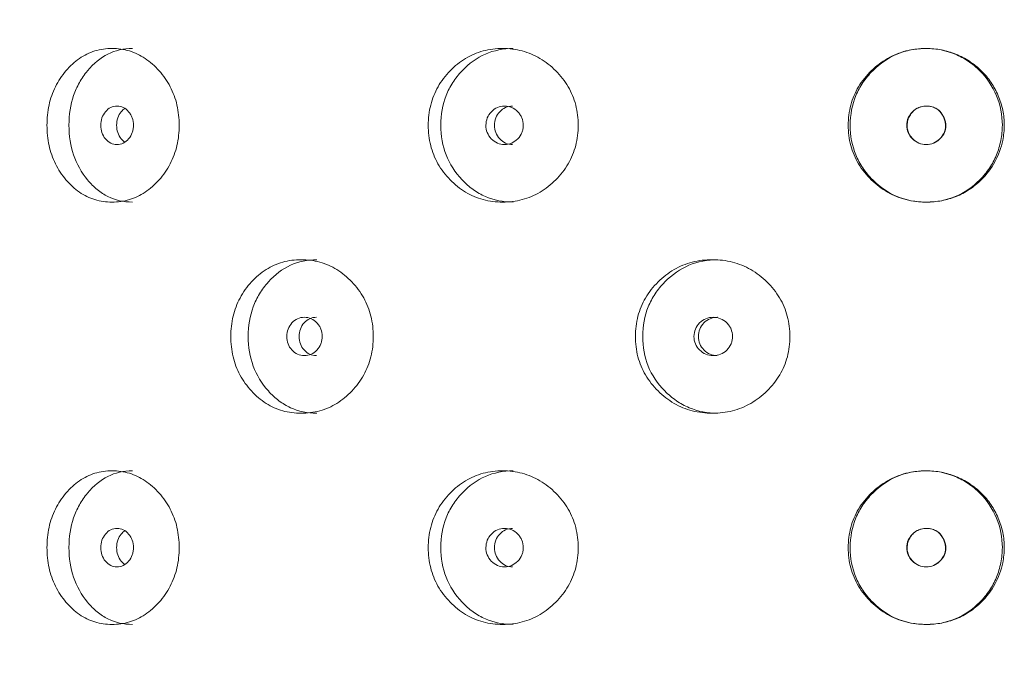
# Model space of a CAD drawing. Header units: millimetres. Extents: x 4 to 1188, y 1 to 840.
# Tile 17 of 256: x 115.28 to 122.62, y 471.54 to 476.36. Entities that reach past the tile are written whole.
import ezdxf

# ---------------------------------------------------------------- set-up
doc = ezdxf.new("R2010")
doc.units = ezdxf.units.MM
doc.layers.add('1', color=7, linetype='Continuous')
doc.styles.add('Arial Unicode MS', font='Arial Unicode MS')
doc.dimstyles.get("Standard").update_dxf_attribs({"dimtxt": 0.18, "dimasz": 0.18, "dimexe": 0.18, "dimexo": 0.0625, "dimgap": 0.09, "dimtad": 0, "dimtih": 1, "dimtoh": 1, "dimdec": 4, "dimzin": 0, "dimdsep": 46, "dimtxsty": 'Standard', "dimcen": 0.09, "dimadec": 0, "dimazin": 0, "dimtfac": 1, "dimtdec": 4, "dimtofl": 0, "dimtmove": 0, "dimatfit": 3, "dimfxl": 0, "dimtolj": 1, "dimtzin": 0, "dimarcsym": 0})

# ---------------------------------------------------------------- blocks, each defined once
blk = doc.blocks.new('_U23')
at = {"layer": '1', "color": 18, "lineweight": 35}
for p, q in [((111.3918, 499.3819), (95.0935, 499.3819)), ((97.0935, 499.3819), (97.0935, 357.9533)), ((121.0347, 357.9533), (95.0935, 357.9533))]:
    blk.add_line(p, q, dxfattribs=at)
at = {"layer": '1', "color": 18, "lineweight": 70}
for points in [[(97.0935, 499.3819), (97.8694, 495.8819), (96.3176, 495.8819)], [(97.0935, 357.9533), (96.3176, 361.4533), (97.8694, 361.4533)]]:
    blk.add_solid(points, dxfattribs=at)
at = {"layer": '1', "color": 18, "linetype": 'Continuous', "lineweight": 13, "insert": (96.6406, 425.4564), "char_height": 3, "attachment_point": 7, "rotation": 90, "line_spacing_factor": 1.047437, "style": 'Arial Unicode MS'}
blk.add_mtext('\\fArial Unicode MS|b0|i0;\\W1.0000;990', dxfattribs=at)

msp = doc.modelspace()

# ---------------------------------------------------------------- linework, layer by layer
at = {"layer": '1', "color": 154, "linetype": 'Continuous', "lineweight": 13}
for points, knots in [([(115.4863, 475.5747), (115.4864, 475.6257), (115.4961, 475.7258), (115.5451, 475.8665), (115.6243, 475.9845), (115.7242, 476.0777), (115.8427, 476.1349), (115.9706, 476.1519), (116.0996, 476.135), (116.221, 476.0777), (116.325, 475.9845), (116.4086, 475.8665), (116.4607, 475.7257), (116.4762, 475.5748), (116.4608, 475.4238), (116.4086, 475.2831), (116.3251, 475.165), (116.2211, 475.0718), (116.0996, 475.0146), (115.9706, 474.9976), (115.8427, 475.0145), (115.7242, 475.0718), (115.6242, 475.1651), (115.5448, 475.2832), (115.4957, 475.4239), (115.4863, 475.5239), (115.4863, 475.5747)], [0, 0, 0, 0, 0.042089, 0.082711, 0.124995, 0.166981, 0.207667, 0.249993, 0.292228, 0.332914, 0.374992, 0.417271, 0.457893, 0.500005, 0.542022, 0.582644, 0.625021, 0.667005, 0.707691, 0.750017, 0.792251, 0.832937, 0.875017, 0.917377, 0.957984, 1, 1, 1, 1]), ([(115.65, 475.5747), (115.6501, 475.6542), (115.6616, 475.7277), (115.696, 475.8291), (115.7104, 475.8615), (115.7363, 475.9078), (115.7456, 475.9229), (115.7658, 475.9522), (115.7767, 475.9667), (115.8338, 476.0357), (115.8844, 476.0771), (115.9957, 476.1323), (116.0566, 476.1461), (116.1225, 476.1462), (116.1226, 476.1462), (116.1226, 476.1462)], [0, 0, 0, 0, 0.249938, 0.249938, 0.374906, 0.374906, 0.437391, 0.437391, 0.499875, 0.499875, 0.749813, 0.749813, 0.99975, 0.99975, 1, 1, 1, 1]), ([(118.326, 475.5747), (118.3261, 475.6257), (118.3373, 475.7258), (118.3938, 475.8665), (118.4849, 475.9845), (118.5994, 476.0777), (118.7347, 476.1349), (118.88, 476.1519), (119.026, 476.135), (119.1628, 476.0777), (119.2795, 475.9845), (119.373, 475.8665), (119.4311, 475.7257), (119.4484, 475.5748), (119.4312, 475.4238), (119.373, 475.2831), (119.2795, 475.165), (119.1629, 475.0718), (119.026, 475.0146), (118.8801, 474.9976), (118.7347, 475.0145), (118.5995, 475.0718), (118.4848, 475.1651), (118.3934, 475.2832), (118.3369, 475.4239), (118.326, 475.5239), (118.326, 475.5747)], [0, 0, 0, 0, 0.042089, 0.082711, 0.124995, 0.166981, 0.207667, 0.249993, 0.292228, 0.332914, 0.374992, 0.417271, 0.457893, 0.500005, 0.542022, 0.582644, 0.625021, 0.667005, 0.707691, 0.750017, 0.792251, 0.832937, 0.875017, 0.917377, 0.957984, 1, 1, 1, 1]), ([(118.4187, 475.5747), (118.4188, 475.6542), (118.4321, 475.7277), (118.4718, 475.8291), (118.4883, 475.8615), (118.5181, 475.9078), (118.5289, 475.9229), (118.5521, 475.9522), (118.5646, 475.9667), (118.6301, 476.0357), (118.688, 476.0771), (118.8151, 476.1323), (118.8845, 476.1461), (118.9592, 476.1462), (118.9593, 476.1462), (118.9593, 476.1462)], [0, 0, 0, 0, 0.249938, 0.249938, 0.374906, 0.374906, 0.437391, 0.437391, 0.499875, 0.499875, 0.749813, 0.749813, 0.99975, 0.99975, 1, 1, 1, 1]), ([(121.4539, 475.5747), (121.4539, 475.6257), (121.4658, 475.7258), (121.5254, 475.8665), (121.6213, 475.9845), (121.7416, 476.0777), (121.8831, 476.1348), (122.0216, 476.1506), (122.1479, 476.1395), (122.2571, 476.1071), (122.3576, 476.0539), (122.4469, 475.9835), (122.5201, 475.8963), (122.574, 475.7963), (122.6085, 475.6881), (122.6199, 475.5747), (122.6058, 475.4434), (122.5546, 475.2989), (122.4602, 475.178), (122.3578, 475.0942), (122.258, 475.0411), (122.1491, 475.0097), (122.0224, 474.999), (121.8831, 475.0146), (121.7416, 475.0719), (121.6212, 475.1652), (121.525, 475.2832), (121.4654, 475.4239), (121.4538, 475.5239), (121.4539, 475.5747)], [0, 0, 0, 0, 0.04209, 0.082712, 0.124997, 0.166981, 0.207664, 0.249983, 0.281442, 0.312299, 0.343755, 0.375258, 0.406094, 0.437521, 0.468961, 0.499781, 0.531292, 0.577933, 0.624865, 0.656636, 0.687256, 0.717963, 0.749981, 0.79226, 0.832968, 0.875046, 0.917396, 0.957994, 1, 1, 1, 1]), ([(121.4684, 475.5747), (121.4685, 475.6542), (121.4825, 475.7277), (121.5244, 475.8291), (121.5418, 475.8615), (121.5732, 475.9078), (121.5845, 475.9229), (121.6089, 475.9522), (121.6221, 475.9667), (121.691, 476.0357), (121.7517, 476.0771), (121.8514, 476.1185), (121.8861, 476.1289), (121.9402, 476.1392), (121.9586, 476.1418), (121.9868, 476.1444), (121.9962, 476.1451), (122.0153, 476.1459), (122.0252, 476.1462), (122.1104, 476.1462), (122.182, 476.1321), (122.2832, 476.0899), (122.3158, 476.0723), (122.3794, 476.0298), (122.4084, 476.0062), (122.4868, 475.9281), (122.5277, 475.8664), (122.5869, 475.7235), (122.6017, 475.6503), (122.6013, 475.5382), (122.5974, 475.5001), (122.5824, 475.4244), (122.5716, 475.3883), (122.5434, 475.3195), (122.5261, 475.2869), (122.495, 475.2407), (122.4839, 475.2257), (122.4599, 475.1967), (122.4472, 475.1827), (122.3233, 475.0586), (122.1904, 475.0034), (121.8794, 475.0032), (121.7463, 475.0585), (121.622, 475.1829), (121.6087, 475.1974), (121.5842, 475.2269), (121.5729, 475.2419), (121.5414, 475.2883), (121.524, 475.3206), (121.4821, 475.422), (121.4683, 475.4953), (121.4684, 475.5747)], [0, 0, 0, 0, 0.0625, 0.0625, 0.09375, 0.09375, 0.109375, 0.109375, 0.125, 0.125, 0.1875, 0.1875, 0.21875, 0.21875, 0.234375, 0.234375, 0.242188, 0.242188, 0.25, 0.25, 0.3125, 0.3125, 0.34375, 0.34375, 0.375, 0.375, 0.4375, 0.4375, 0.5, 0.5, 0.53125, 0.53125, 0.5625, 0.5625, 0.59375, 0.59375, 0.609375, 0.609375, 0.625, 0.625, 0.75, 0.75, 0.875, 0.875, 0.890625, 0.890625, 0.90625, 0.90625, 0.9375, 0.9375, 1, 1, 1, 1]), ([(115.8867, 475.5747), (115.8866, 475.5551), (115.8895, 475.5369), (115.9012, 475.5034), (115.9099, 475.4882), (115.9337, 475.4601), (115.9469, 475.4495), (115.9755, 475.4355), (115.9908, 475.432), (116.0415, 475.432), (116.0703, 475.4458), (116.1062, 475.4878), (116.1152, 475.5032), (116.1242, 475.5284), (116.1264, 475.5372), (116.1294, 475.5554), (116.1301, 475.5647), (116.1301, 475.5945), (116.1271, 475.6128), (116.1181, 475.638), (116.1144, 475.646), (116.1055, 475.6613), (116.1004, 475.6685), (116.0823, 475.6895), (116.069, 475.7001), (116.0402, 475.7141), (116.0248, 475.7176), (115.9741, 475.7175), (115.9454, 475.7033), (115.8985, 475.6478), (115.8868, 475.614), (115.8867, 475.5747)], [0, 0, 0, 0, 0.0625, 0.0625, 0.125, 0.125, 0.1875, 0.1875, 0.25, 0.25, 0.375, 0.375, 0.4375, 0.4375, 0.46875, 0.46875, 0.5, 0.5, 0.5625, 0.5625, 0.59375, 0.59375, 0.625, 0.625, 0.6875, 0.6875, 0.75, 0.75, 0.875, 0.875, 1, 1, 1, 1]), ([(116.0655, 475.6997), (116.056, 475.6931), (116.0348, 475.6733), (116.0105, 475.631), (116.0049, 475.5936), (116.0049, 475.5747)], [0, 0, 0, 0, 0.260088, 0.628859, 1, 1, 1, 1]), ([(118.7553, 475.5747), (118.7553, 475.5551), (118.7586, 475.5369), (118.772, 475.5034), (118.7819, 475.4882), (118.8092, 475.4601), (118.8242, 475.4495), (118.857, 475.4355), (118.8745, 475.432), (118.9323, 475.432), (118.965, 475.4458), (119.0059, 475.4878), (119.0161, 475.5032), (119.0263, 475.5284), (119.0289, 475.5372), (119.0322, 475.5554), (119.0331, 475.5647), (119.033, 475.5945), (119.0296, 475.6128), (119.0194, 475.638), (119.0152, 475.646), (119.0051, 475.6613), (118.9993, 475.6685), (118.9787, 475.6895), (118.9636, 475.7001), (118.9308, 475.7141), (118.9133, 475.7176), (118.8554, 475.7175), (118.8225, 475.7033), (118.769, 475.6478), (118.7555, 475.614), (118.7553, 475.5747)], [0, 0, 0, 0, 0.0625, 0.0625, 0.125, 0.125, 0.1875, 0.1875, 0.25, 0.25, 0.375, 0.375, 0.4375, 0.4375, 0.46875, 0.46875, 0.5, 0.5, 0.5625, 0.5625, 0.59375, 0.59375, 0.625, 0.625, 0.6875, 0.6875, 0.75, 0.75, 0.875, 0.875, 1, 1, 1, 1]), ([(118.9545, 475.7175), (118.9545, 475.7175), (118.9364, 475.7175), (118.9004, 475.7108), (118.8558, 475.678), (118.8248, 475.631), (118.8184, 475.5936), (118.8184, 475.5747)], [0, 0, 0, 0, 0.000692, 0.250843, 0.500395, 0.749398, 1, 1, 1, 1]), ([(121.8899, 475.5747), (121.8899, 475.5551), (121.8933, 475.5369), (121.9074, 475.5034), (121.9178, 475.4882), (121.9606, 475.446), (121.995, 475.432), (122.0548, 475.432), (122.0733, 475.4354), (122.0988, 475.4459), (122.107, 475.4503), (122.1187, 475.4581), (122.1225, 475.4609), (122.128, 475.4655), (122.1299, 475.4671), (122.1335, 475.4704), (122.1351, 475.4719), (122.1673, 475.5038), (122.1821, 475.5367), (122.1809, 475.5908), (122.1767, 475.6095), (122.1602, 475.6488), (122.1498, 475.6652), (122.1245, 475.6914), (122.1096, 475.7012), (122.084, 475.711), (122.0749, 475.7135), (122.0604, 475.7159), (122.0555, 475.7165), (122.0478, 475.7171), (122.0452, 475.7173), (122.04, 475.7175), (122.0372, 475.7175), (121.9945, 475.7175), (121.9602, 475.7033), (121.9182, 475.6617), (121.9077, 475.6464), (121.8936, 475.6128), (121.89, 475.5944), (121.8899, 475.5747)], [0, 0, 0, 0, 0.0625, 0.0625, 0.125, 0.125, 0.25, 0.25, 0.3125, 0.3125, 0.34375, 0.34375, 0.359375, 0.359375, 0.367188, 0.367188, 0.375, 0.375, 0.5, 0.5, 0.5625, 0.5625, 0.625, 0.625, 0.6875, 0.6875, 0.71875, 0.71875, 0.734375, 0.734375, 0.742188, 0.742188, 0.75, 0.75, 0.875, 0.875, 0.9375, 0.9375, 1, 1, 1, 1]), ([(121.8927, 475.5747), (121.8927, 475.5622), (121.8954, 475.5375), (121.9097, 475.5026), (121.9367, 475.4684), (121.9784, 475.4388), (122.0346, 475.4286), (122.0908, 475.4385), (122.1302, 475.4667), (122.1547, 475.4957), (122.1689, 475.5202), (122.1772, 475.5461), (122.1794, 475.5732), (122.1757, 475.6014), (122.165, 475.6339), (122.1467, 475.668), (122.1163, 475.6975), (122.0776, 475.7145), (122.0368, 475.7191), (121.9973, 475.7147), (121.9624, 475.7001), (121.9332, 475.6766), (121.91, 475.6471), (121.8957, 475.6122), (121.8928, 475.5874), (121.8927, 475.5747)], [0, 0, 0, 0, 0.04197, 0.082421, 0.124387, 0.186909, 0.249038, 0.311017, 0.373176, 0.406834, 0.437878, 0.467535, 0.497202, 0.528278, 0.561984, 0.611636, 0.656502, 0.701235, 0.750529, 0.79266, 0.833212, 0.875248, 0.917152, 0.957748, 1, 1, 1, 1]), ([(116.1222, 475.0033), (116.0564, 475.0033), (115.9958, 475.0171), (115.9123, 475.0585), (115.8858, 475.0758), (115.8477, 475.1069), (115.8354, 475.1181), (115.8113, 475.1423), (115.7996, 475.1551), (115.7417, 475.225), (115.7072, 475.2868), (115.6613, 475.422), (115.6499, 475.4953), (115.65, 475.5747)], [0, 0, 0, 0, 0.249906, 0.249906, 0.374922, 0.374922, 0.43743, 0.43743, 0.499937, 0.499937, 0.749969, 0.749969, 1, 1, 1, 1]), ([(116.0049, 475.5747), (116.0048, 475.556), (116.0102, 475.5186), (116.0348, 475.4764), (116.056, 475.4564), (116.0656, 475.4498)], [0, 0, 0, 0, 0.368902, 0.73778, 1, 1, 1, 1]), ([(118.9588, 475.0033), (118.8842, 475.0033), (118.8152, 475.0171), (118.72, 475.0585), (118.6896, 475.0758), (118.6461, 475.1069), (118.6319, 475.1181), (118.6042, 475.1423), (118.5909, 475.1551), (118.5244, 475.225), (118.4846, 475.2868), (118.4318, 475.422), (118.4186, 475.4953), (118.4187, 475.5747)], [0, 0, 0, 0, 0.249906, 0.249906, 0.374922, 0.374922, 0.43743, 0.43743, 0.499937, 0.499937, 0.749969, 0.749969, 1, 1, 1, 1]), ([(118.8184, 475.5747), (118.8184, 475.556), (118.8245, 475.5186), (118.8557, 475.4718), (118.9003, 475.4388), (118.9362, 475.432), (118.9541, 475.432)], [0, 0, 0, 0, 0.249735, 0.499453, 0.751023, 1, 1, 1, 1]), ([(116.8556, 474.0033), (116.8557, 474.0543), (116.8662, 474.1543), (116.9195, 474.295), (117.0055, 474.413), (117.1138, 474.5062), (117.2419, 474.5634), (117.3799, 474.5805), (117.5187, 474.5636), (117.6491, 474.5063), (117.7606, 474.4131), (117.85, 474.2951), (117.9056, 474.1543), (117.9221, 474.0033), (117.9057, 473.8523), (117.85, 473.7116), (117.7606, 473.5936), (117.6492, 473.5004), (117.5187, 473.4432), (117.3799, 473.4262), (117.2419, 473.4431), (117.1138, 473.5004), (117.0054, 473.5937), (116.9192, 473.7117), (116.8659, 473.8524), (116.8556, 473.9525), (116.8556, 474.0033)], [0, 0, 0, 0, 0.042089, 0.082711, 0.124995, 0.166981, 0.207667, 0.249993, 0.292228, 0.332914, 0.374992, 0.417271, 0.457893, 0.500005, 0.542022, 0.582644, 0.625021, 0.667005, 0.707691, 0.750017, 0.792251, 0.832937, 0.875017, 0.917377, 0.957984, 1, 1, 1, 1]), ([(116.9851, 474.0033), (116.9852, 474.0827), (116.9977, 474.1563), (117.0351, 474.2577), (117.0507, 474.2901), (117.0788, 474.3364), (117.089, 474.3514), (117.1109, 474.3808), (117.1228, 474.3953), (117.1846, 474.4643), (117.2394, 474.5057), (117.3598, 474.5609), (117.4256, 474.5747), (117.4966, 474.5747), (117.4966, 474.5747), (117.4967, 474.5747)], [0, 0, 0, 0, 0.249938, 0.249938, 0.374906, 0.374906, 0.437391, 0.437391, 0.499875, 0.499875, 0.749813, 0.749813, 0.99975, 0.99975, 1, 1, 1, 1]), ([(119.8688, 474.0033), (119.8689, 474.0543), (119.8805, 474.1543), (119.9391, 474.295), (120.0336, 474.413), (120.1521, 474.5062), (120.2919, 474.5634), (120.4418, 474.5805), (120.592, 474.5636), (120.7325, 474.5063), (120.8522, 474.4131), (120.948, 474.2951), (121.0074, 474.1543), (121.0251, 474.0033), (121.0075, 473.8523), (120.948, 473.7116), (120.8523, 473.5936), (120.7326, 473.5004), (120.592, 473.4432), (120.4418, 473.4262), (120.2919, 473.4431), (120.1522, 473.5004), (120.0335, 473.5937), (119.9388, 473.7117), (119.8801, 473.8524), (119.8687, 473.9525), (119.8688, 474.0033)], [0, 0, 0, 0, 0.042089, 0.082711, 0.124995, 0.166981, 0.207667, 0.249993, 0.292228, 0.332914, 0.374992, 0.417271, 0.457893, 0.500005, 0.542022, 0.582644, 0.625021, 0.667005, 0.707691, 0.750017, 0.792251, 0.832937, 0.875017, 0.917377, 0.957984, 1, 1, 1, 1]), ([(119.9229, 474.0033), (119.9231, 474.0827), (119.9368, 474.1563), (119.978, 474.2577), (119.9952, 474.2901), (120.0261, 474.3364), (120.0372, 474.3514), (120.0612, 474.3808), (120.0743, 474.3953), (120.1421, 474.4643), (120.202, 474.5057), (120.3333, 474.5609), (120.4049, 474.5747), (120.4819, 474.5747), (120.4819, 474.5747), (120.482, 474.5747)], [0, 0, 0, 0, 0.249938, 0.249938, 0.374906, 0.374906, 0.437391, 0.437391, 0.499875, 0.499875, 0.749813, 0.749813, 0.99975, 0.99975, 1, 1, 1, 1]), ([(117.2725, 474.0033), (117.2724, 473.9837), (117.2755, 473.9655), (117.2882, 473.932), (117.2976, 473.9168), (117.3235, 473.8887), (117.3377, 473.8781), (117.3687, 473.864), (117.3853, 473.8605), (117.4401, 473.8605), (117.4712, 473.8744), (117.51, 473.9164), (117.5197, 473.9318), (117.5293, 473.957), (117.5318, 473.9657), (117.535, 473.9839), (117.5358, 473.9933), (117.5357, 474.023), (117.5325, 474.0414), (117.5228, 474.0666), (117.5188, 474.0746), (117.5092, 474.0899), (117.5037, 474.097), (117.4841, 474.1181), (117.4698, 474.1286), (117.4387, 474.1426), (117.4221, 474.1461), (117.3672, 474.146), (117.3361, 474.1319), (117.2854, 474.0764), (117.2726, 474.0426), (117.2725, 474.0033)], [0, 0, 0, 0, 0.0625, 0.0625, 0.125, 0.125, 0.1875, 0.1875, 0.25, 0.25, 0.375, 0.375, 0.4375, 0.4375, 0.46875, 0.46875, 0.5, 0.5, 0.5625, 0.5625, 0.59375, 0.59375, 0.625, 0.625, 0.6875, 0.6875, 0.75, 0.75, 0.875, 0.875, 1, 1, 1, 1]), ([(117.493, 474.1461), (117.4929, 474.1461), (117.4758, 474.1461), (117.4417, 474.1394), (117.3994, 474.1065), (117.3701, 474.0596), (117.3641, 474.0221), (117.3641, 474.0033)], [0, 0, 0, 0, 0.000692, 0.250843, 0.500395, 0.749398, 1, 1, 1, 1]), ([(120.305, 474.0033), (120.3049, 473.9837), (120.3084, 473.9655), (120.3222, 473.932), (120.3325, 473.9168), (120.3607, 473.8887), (120.3762, 473.8781), (120.41, 473.864), (120.4281, 473.8605), (120.4877, 473.8605), (120.5215, 473.8744), (120.5636, 473.9164), (120.5741, 473.9318), (120.5846, 473.957), (120.5872, 473.9657), (120.5907, 473.9839), (120.5915, 473.9933), (120.5915, 474.023), (120.5879, 474.0414), (120.5775, 474.0666), (120.5731, 474.0746), (120.5627, 474.0899), (120.5568, 474.097), (120.5355, 474.1181), (120.52, 474.1286), (120.4862, 474.1426), (120.4681, 474.1461), (120.4084, 474.146), (120.3744, 474.1319), (120.3191, 474.0764), (120.3052, 474.0426), (120.305, 474.0033)], [0, 0, 0, 0, 0.0625, 0.0625, 0.125, 0.125, 0.1875, 0.1875, 0.25, 0.25, 0.375, 0.375, 0.4375, 0.4375, 0.46875, 0.46875, 0.5, 0.5, 0.5625, 0.5625, 0.59375, 0.59375, 0.625, 0.625, 0.6875, 0.6875, 0.75, 0.75, 0.875, 0.875, 1, 1, 1, 1]), ([(120.4789, 474.1461), (120.4788, 474.1461), (120.4602, 474.1461), (120.423, 474.1394), (120.3769, 474.1065), (120.3449, 474.0596), (120.3383, 474.0221), (120.3383, 474.0033)], [0, 0, 0, 0, 0.000692, 0.250843, 0.500395, 0.749398, 1, 1, 1, 1]), ([(117.4962, 473.4319), (117.4253, 473.4319), (117.3599, 473.4457), (117.2697, 473.4871), (117.2409, 473.5044), (117.1997, 473.5355), (117.1863, 473.5467), (117.1602, 473.5709), (117.1476, 473.5837), (117.0847, 473.6536), (117.0472, 473.7154), (116.9974, 473.8506), (116.985, 473.9239), (116.9851, 474.0033)], [0, 0, 0, 0, 0.249906, 0.249906, 0.374922, 0.374922, 0.43743, 0.43743, 0.499937, 0.499937, 0.749969, 0.749969, 1, 1, 1, 1]), ([(117.3641, 474.0033), (117.364, 473.9846), (117.3698, 473.9472), (117.3994, 473.9003), (117.4416, 473.8673), (117.4756, 473.8606), (117.4926, 473.8605)], [0, 0, 0, 0, 0.249735, 0.499453, 0.751023, 1, 1, 1, 1]), ([(120.4815, 473.4319), (120.4046, 473.4319), (120.3334, 473.4457), (120.235, 473.4871), (120.2036, 473.5044), (120.1586, 473.5355), (120.1439, 473.5467), (120.1153, 473.5709), (120.1015, 473.5837), (120.0326, 473.6536), (119.9913, 473.7154), (119.9365, 473.8506), (119.9228, 473.9239), (119.9229, 474.0033)], [0, 0, 0, 0, 0.249906, 0.249906, 0.374922, 0.374922, 0.43743, 0.43743, 0.499937, 0.499937, 0.749969, 0.749969, 1, 1, 1, 1]), ([(120.3383, 474.0033), (120.3382, 473.9846), (120.3446, 473.9472), (120.3769, 473.9003), (120.4229, 473.8673), (120.46, 473.8606), (120.4784, 473.8605)], [0, 0, 0, 0, 0.249735, 0.499453, 0.751023, 1, 1, 1, 1]), ([(115.4863, 472.4319), (115.4864, 472.4828), (115.4961, 472.5829), (115.5451, 472.7236), (115.6243, 472.8416), (115.7242, 472.9348), (115.8427, 472.992), (115.9706, 473.009), (116.0996, 472.9921), (116.221, 472.9348), (116.325, 472.8416), (116.4086, 472.7236), (116.4607, 472.5829), (116.4762, 472.4319), (116.4608, 472.2809), (116.4086, 472.1402), (116.3251, 472.0222), (116.2211, 471.9289), (116.0996, 471.8718), (115.9706, 471.8547), (115.8427, 471.8717), (115.7242, 471.929), (115.6242, 472.0223), (115.5448, 472.1403), (115.4957, 472.281), (115.4863, 472.381), (115.4863, 472.4319)], [0, 0, 0, 0, 0.042089, 0.082711, 0.124995, 0.166981, 0.207667, 0.249993, 0.292228, 0.332914, 0.374992, 0.417271, 0.457893, 0.500005, 0.542022, 0.582644, 0.625021, 0.667005, 0.707691, 0.750017, 0.792251, 0.832937, 0.875017, 0.917377, 0.957984, 1, 1, 1, 1]), ([(115.65, 472.4319), (115.6501, 472.5113), (115.6616, 472.5848), (115.696, 472.6863), (115.7104, 472.7186), (115.7363, 472.7649), (115.7456, 472.78), (115.7658, 472.8094), (115.7767, 472.8239), (115.8338, 472.8928), (115.8844, 472.9342), (115.9957, 472.9894), (116.0566, 473.0033), (116.1225, 473.0033), (116.1226, 473.0033), (116.1226, 473.0033)], [0, 0, 0, 0, 0.249938, 0.249938, 0.374906, 0.374906, 0.437391, 0.437391, 0.499875, 0.499875, 0.749813, 0.749813, 0.99975, 0.99975, 1, 1, 1, 1]), ([(118.326, 472.4319), (118.3261, 472.4828), (118.3373, 472.5829), (118.3938, 472.7236), (118.4849, 472.8416), (118.5994, 472.9348), (118.7347, 472.992), (118.88, 473.009), (119.026, 472.9921), (119.1628, 472.9348), (119.2795, 472.8416), (119.373, 472.7236), (119.4311, 472.5829), (119.4484, 472.4319), (119.4312, 472.2809), (119.373, 472.1402), (119.2795, 472.0222), (119.1629, 471.9289), (119.026, 471.8718), (118.8801, 471.8547), (118.7347, 471.8717), (118.5995, 471.929), (118.4848, 472.0223), (118.3934, 472.1403), (118.3369, 472.281), (118.326, 472.381), (118.326, 472.4319)], [0, 0, 0, 0, 0.042089, 0.082711, 0.124995, 0.166981, 0.207667, 0.249993, 0.292228, 0.332914, 0.374992, 0.417271, 0.457893, 0.500005, 0.542022, 0.582644, 0.625021, 0.667005, 0.707691, 0.750017, 0.792251, 0.832937, 0.875017, 0.917377, 0.957984, 1, 1, 1, 1]), ([(118.4187, 472.4319), (118.4188, 472.5113), (118.4321, 472.5848), (118.4718, 472.6863), (118.4883, 472.7186), (118.5181, 472.7649), (118.5289, 472.78), (118.5521, 472.8094), (118.5646, 472.8239), (118.6301, 472.8928), (118.688, 472.9342), (118.8151, 472.9894), (118.8845, 473.0033), (118.9592, 473.0033), (118.9593, 473.0033), (118.9593, 473.0033)], [0, 0, 0, 0, 0.249938, 0.249938, 0.374906, 0.374906, 0.437391, 0.437391, 0.499875, 0.499875, 0.749813, 0.749813, 0.99975, 0.99975, 1, 1, 1, 1]), ([(121.4539, 472.4319), (121.4539, 472.4828), (121.4658, 472.5829), (121.5254, 472.7236), (121.6213, 472.8416), (121.7416, 472.9348), (121.8831, 472.992), (122.0216, 473.0077), (122.1479, 472.9967), (122.2571, 472.9643), (122.3576, 472.9111), (122.4469, 472.8407), (122.5201, 472.7535), (122.574, 472.6535), (122.6085, 472.5452), (122.6199, 472.4318), (122.6058, 472.3005), (122.5546, 472.1561), (122.4602, 472.0351), (122.3578, 471.9513), (122.258, 471.8983), (122.1491, 471.8669), (122.0224, 471.8561), (121.8831, 471.8717), (121.7416, 471.929), (121.6212, 472.0224), (121.525, 472.1404), (121.4654, 472.2811), (121.4538, 472.3811), (121.4539, 472.4319)], [0, 0, 0, 0, 0.04209, 0.082712, 0.124997, 0.166981, 0.207664, 0.249983, 0.281442, 0.312299, 0.343755, 0.375258, 0.406094, 0.437521, 0.468961, 0.499781, 0.531292, 0.577933, 0.624865, 0.656636, 0.687256, 0.717963, 0.749981, 0.79226, 0.832968, 0.875046, 0.917396, 0.957994, 1, 1, 1, 1]), ([(121.4684, 472.4319), (121.4685, 472.5113), (121.4825, 472.5848), (121.5244, 472.6863), (121.5418, 472.7186), (121.5732, 472.7649), (121.5845, 472.78), (121.6089, 472.8094), (121.6221, 472.8239), (121.691, 472.8928), (121.7517, 472.9342), (121.8514, 472.9756), (121.8861, 472.986), (121.9402, 472.9964), (121.9586, 472.999), (121.9868, 473.0016), (121.9962, 473.0022), (122.0153, 473.0031), (122.0252, 473.0033), (122.1104, 473.0034), (122.182, 472.9893), (122.2832, 472.947), (122.3158, 472.9294), (122.3794, 472.887), (122.4084, 472.8634), (122.4868, 472.7852), (122.5277, 472.7236), (122.5869, 472.5806), (122.6017, 472.5075), (122.6013, 472.3954), (122.5974, 472.3573), (122.5824, 472.2815), (122.5716, 472.2454), (122.5434, 472.1767), (122.5261, 472.1441), (122.495, 472.0978), (122.4839, 472.0829), (122.4599, 472.0538), (122.4472, 472.0398), (122.3233, 471.9157), (122.1904, 471.8605), (121.8794, 471.8604), (121.7463, 471.9156), (121.622, 472.0401), (121.6087, 472.0546), (121.5842, 472.084), (121.5729, 472.0991), (121.5414, 472.1454), (121.524, 472.1778), (121.4821, 472.2792), (121.4683, 472.3525), (121.4684, 472.4319)], [0, 0, 0, 0, 0.0625, 0.0625, 0.09375, 0.09375, 0.109375, 0.109375, 0.125, 0.125, 0.1875, 0.1875, 0.21875, 0.21875, 0.234375, 0.234375, 0.242188, 0.242188, 0.25, 0.25, 0.3125, 0.3125, 0.34375, 0.34375, 0.375, 0.375, 0.4375, 0.4375, 0.5, 0.5, 0.53125, 0.53125, 0.5625, 0.5625, 0.59375, 0.59375, 0.609375, 0.609375, 0.625, 0.625, 0.75, 0.75, 0.875, 0.875, 0.890625, 0.890625, 0.90625, 0.90625, 0.9375, 0.9375, 1, 1, 1, 1]), ([(115.8867, 472.4319), (115.8866, 472.4123), (115.8895, 472.3941), (115.9012, 472.3605), (115.9099, 472.3454), (115.9337, 472.3172), (115.9469, 472.3067), (115.9755, 472.2926), (115.9908, 472.2891), (116.0415, 472.2891), (116.0703, 472.303), (116.1062, 472.345), (116.1152, 472.3603), (116.1242, 472.3855), (116.1264, 472.3943), (116.1294, 472.4125), (116.1301, 472.4218), (116.1301, 472.4516), (116.1271, 472.4699), (116.1181, 472.4951), (116.1144, 472.5032), (116.1055, 472.5185), (116.1004, 472.5256), (116.0823, 472.5467), (116.069, 472.5572), (116.0402, 472.5712), (116.0248, 472.5747), (115.9741, 472.5746), (115.9454, 472.5605), (115.8985, 472.505), (115.8868, 472.4711), (115.8867, 472.4319)], [0, 0, 0, 0, 0.0625, 0.0625, 0.125, 0.125, 0.1875, 0.1875, 0.25, 0.25, 0.375, 0.375, 0.4375, 0.4375, 0.46875, 0.46875, 0.5, 0.5, 0.5625, 0.5625, 0.59375, 0.59375, 0.625, 0.625, 0.6875, 0.6875, 0.75, 0.75, 0.875, 0.875, 1, 1, 1, 1]), ([(116.0655, 472.5568), (116.056, 472.5503), (116.0348, 472.5305), (116.0105, 472.4881), (116.0049, 472.4507), (116.0049, 472.4319)], [0, 0, 0, 0, 0.260088, 0.628859, 1, 1, 1, 1]), ([(118.7553, 472.4319), (118.7553, 472.4123), (118.7586, 472.3941), (118.772, 472.3605), (118.7819, 472.3454), (118.8092, 472.3172), (118.8242, 472.3067), (118.857, 472.2926), (118.8745, 472.2891), (118.9323, 472.2891), (118.965, 472.303), (119.0059, 472.345), (119.0161, 472.3603), (119.0263, 472.3855), (119.0289, 472.3943), (119.0322, 472.4125), (119.0331, 472.4218), (119.033, 472.4516), (119.0296, 472.4699), (119.0194, 472.4951), (119.0152, 472.5032), (119.0051, 472.5185), (118.9993, 472.5256), (118.9787, 472.5467), (118.9636, 472.5572), (118.9308, 472.5712), (118.9133, 472.5747), (118.8554, 472.5746), (118.8225, 472.5605), (118.769, 472.505), (118.7555, 472.4711), (118.7553, 472.4319)], [0, 0, 0, 0, 0.0625, 0.0625, 0.125, 0.125, 0.1875, 0.1875, 0.25, 0.25, 0.375, 0.375, 0.4375, 0.4375, 0.46875, 0.46875, 0.5, 0.5, 0.5625, 0.5625, 0.59375, 0.59375, 0.625, 0.625, 0.6875, 0.6875, 0.75, 0.75, 0.875, 0.875, 1, 1, 1, 1]), ([(118.9545, 472.5747), (118.9545, 472.5747), (118.9364, 472.5747), (118.9004, 472.568), (118.8558, 472.5351), (118.8248, 472.4881), (118.8184, 472.4507), (118.8184, 472.4319)], [0, 0, 0, 0, 0.000692, 0.250843, 0.500395, 0.749398, 1, 1, 1, 1]), ([(121.8899, 472.4319), (121.8899, 472.4123), (121.8933, 472.3941), (121.9074, 472.3605), (121.9178, 472.3454), (121.9606, 472.3032), (121.995, 472.2891), (122.0548, 472.2891), (122.0733, 472.2926), (122.0988, 472.303), (122.107, 472.3074), (122.1187, 472.3153), (122.1225, 472.3181), (122.128, 472.3227), (122.1299, 472.3243), (122.1335, 472.3275), (122.1351, 472.3291), (122.1673, 472.3609), (122.1821, 472.3939), (122.1809, 472.448), (122.1767, 472.4666), (122.1602, 472.506), (122.1498, 472.5223), (122.1245, 472.5486), (122.1096, 472.5584), (122.084, 472.5682), (122.0749, 472.5706), (122.0604, 472.5731), (122.0555, 472.5737), (122.0478, 472.5743), (122.0452, 472.5744), (122.04, 472.5746), (122.0372, 472.5747), (121.9945, 472.5746), (121.9602, 472.5605), (121.9182, 472.5189), (121.9077, 472.5035), (121.8936, 472.4699), (121.89, 472.4515), (121.8899, 472.4319)], [0, 0, 0, 0, 0.0625, 0.0625, 0.125, 0.125, 0.25, 0.25, 0.3125, 0.3125, 0.34375, 0.34375, 0.359375, 0.359375, 0.367188, 0.367188, 0.375, 0.375, 0.5, 0.5, 0.5625, 0.5625, 0.625, 0.625, 0.6875, 0.6875, 0.71875, 0.71875, 0.734375, 0.734375, 0.742188, 0.742188, 0.75, 0.75, 0.875, 0.875, 0.9375, 0.9375, 1, 1, 1, 1]), ([(121.8927, 472.4319), (121.8927, 472.4193), (121.8954, 472.3946), (121.9097, 472.3598), (121.9367, 472.3255), (121.9784, 472.2959), (122.0346, 472.2858), (122.0908, 472.2956), (122.1302, 472.3239), (122.1547, 472.3528), (122.1689, 472.3774), (122.1772, 472.4033), (122.1794, 472.4304), (122.1757, 472.4585), (122.165, 472.4911), (122.1467, 472.5251), (122.1163, 472.5546), (122.0776, 472.5717), (122.0368, 472.5762), (121.9973, 472.5718), (121.9624, 472.5572), (121.9332, 472.5338), (121.91, 472.5043), (121.8957, 472.4693), (121.8928, 472.4445), (121.8927, 472.4319)], [0, 0, 0, 0, 0.04197, 0.082421, 0.124387, 0.186909, 0.249038, 0.311017, 0.373176, 0.406834, 0.437878, 0.467535, 0.497202, 0.528278, 0.561984, 0.611636, 0.656502, 0.701235, 0.750529, 0.79266, 0.833212, 0.875248, 0.917152, 0.957748, 1, 1, 1, 1]), ([(116.1222, 471.8605), (116.0564, 471.8604), (115.9958, 471.8742), (115.9123, 471.9157), (115.8858, 471.9329), (115.8477, 471.964), (115.8354, 471.9753), (115.8113, 471.9994), (115.7996, 472.0122), (115.7417, 472.0822), (115.7072, 472.144), (115.6613, 472.2792), (115.6499, 472.3525), (115.65, 472.4319)], [0, 0, 0, 0, 0.249906, 0.249906, 0.374922, 0.374922, 0.43743, 0.43743, 0.499937, 0.499937, 0.749969, 0.749969, 1, 1, 1, 1]), ([(116.0049, 472.4319), (116.0048, 472.4132), (116.0102, 472.3757), (116.0348, 472.3335), (116.056, 472.3136), (116.0656, 472.307)], [0, 0, 0, 0, 0.368902, 0.73778, 1, 1, 1, 1]), ([(118.9588, 471.8605), (118.8842, 471.8604), (118.8152, 471.8742), (118.72, 471.9157), (118.6896, 471.9329), (118.6461, 471.964), (118.6319, 471.9753), (118.6042, 471.9994), (118.5909, 472.0122), (118.5244, 472.0822), (118.4846, 472.144), (118.4318, 472.2792), (118.4186, 472.3525), (118.4187, 472.4319)], [0, 0, 0, 0, 0.249906, 0.249906, 0.374922, 0.374922, 0.43743, 0.43743, 0.499937, 0.499937, 0.749969, 0.749969, 1, 1, 1, 1]), ([(118.8184, 472.4319), (118.8184, 472.4132), (118.8245, 472.3757), (118.8557, 472.3289), (118.9003, 472.2959), (118.9362, 472.2891), (118.9541, 472.2891)], [0, 0, 0, 0, 0.249735, 0.499453, 0.751023, 1, 1, 1, 1])]:
    msp.add_open_spline(points, degree=3, knots=knots, dxfattribs=at)

# ---------------------------------------------------------------- dimensions: what is measured, and where the dimension line sits
at = {"layer": '1', "color": 18, "linetype": 'Continuous', "lineweight": 13}
dim = msp.add_linear_dim(base=(97.0935, 357.9533), p1=(122.0347, 499.3819), p2=(122.0347, 357.9533), angle=90, dimstyle='Standard', override={"dimtxt": 3, "dimasz": 3.5, "dimexe": 2, "dimexo": 1, "dimgap": 1.5, "dimtad": 1, "dimtih": 0, "dimtoh": 0, "dimdec": 2, "dimlfac": 7, "dimzin": 8, "dimdsep": 44, "dimlunit": 2, "dimtxsty": 'Arial Unicode MS', "dimsah": 1, "dimse1": 0, "dimse2": 0, "dimsd1": 0, "dimsd2": 0, "dimclrd": 18, "dimclre": 18, "dimclrt": 18, "dimtol": 0, "dimtm": -0.1, "dimtfac": 0.666667, "dimtdec": 2, "dimtofl": 1, "dimtmove": 0, "dimtzin": 8, "dimlwd": 35, "dimlwe": 35}, dxfattribs=at)
dim.commit()
dim.dimension.update_dxf_attribs({"geometry": '_U23', "text_midpoint": (97.0935, 428.6676), "dimtype": 160})

doc.saveas('drawing.dxf')
